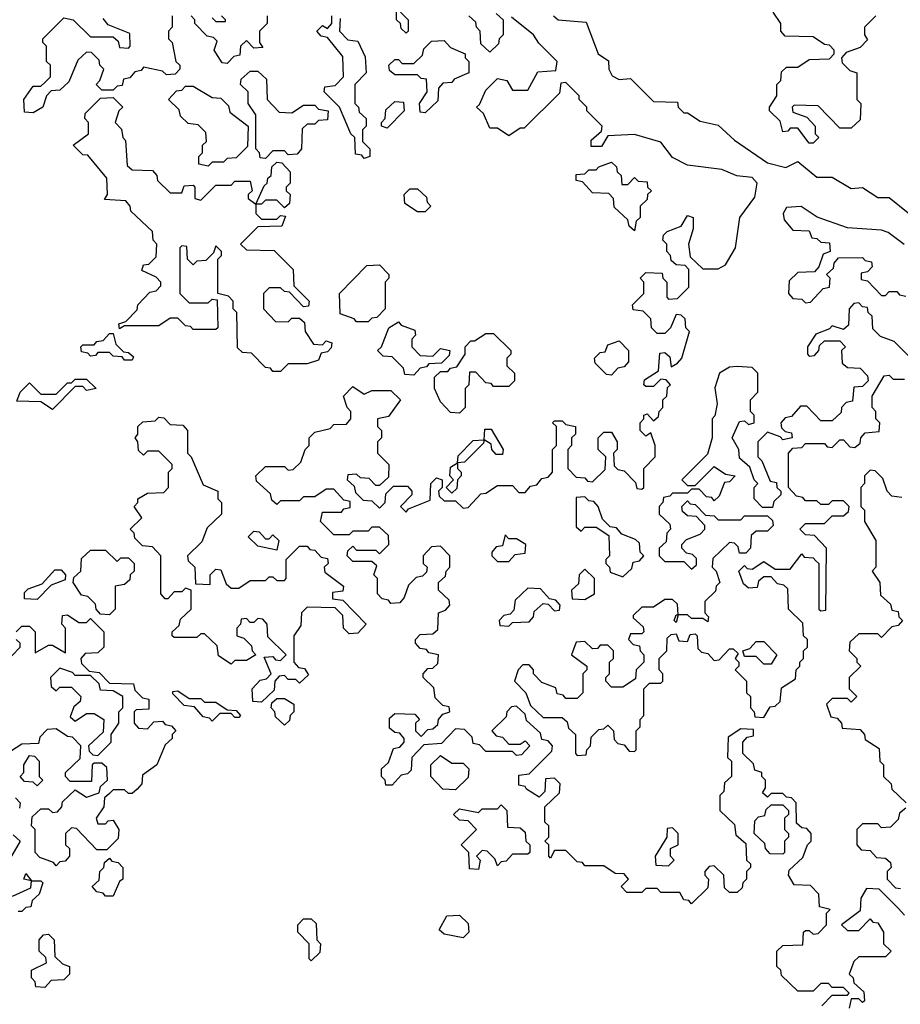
# Model space of a CAD drawing. Extents: x 2776963 to 2884430, y 684484 to 829250.
# Tile 216 of 256: x 2858139 to 2860454, y 799056 to 801645. Entities that reach past the tile are written whole.
import ezdxf

# ---------------------------------------------------------------- set-up
doc = ezdxf.new("R2010")
doc.units = 0

msp = doc.modelspace()

# ---------------------------------------------------------------- linework, layer by layer
at = {"layer": '0CON20XD'}
for points in [[(2859140, 801665), (2859160, 801645), (2859160, 801615), (2859155, 801610), (2859141.7, 801621.7), (2859140, 801635), (2859130, 801645), (2859130, 801675)], [(2859391.7, 801661.7), (2859410, 801645), (2859410, 801605), (2859400, 801595), (2859398.3, 801581.7), (2859375, 801560), (2859351.7, 801581.7), (2859350, 801615), (2859340, 801625), (2859338.3, 801638.3), (2859320, 801655)], [(2860390, 801655), (2860360, 801625), (2860360, 801605), (2860368.3, 801591.7), (2860348.3, 801571.7), (2860311.7, 801558.3), (2860300, 801545), (2860301.7, 801531.7), (2860321.7, 801511.7), (2860340, 801505), (2860340, 801435), (2860350, 801425), (2860348.3, 801381.7), (2860325, 801360), (2860295, 801360), (2860238.3, 801418.3), (2860175, 801420), (2860170, 801415), (2860171.7, 801401.7), (2860208.3, 801388.3), (2860230, 801365), (2860230, 801345), (2860240, 801335), (2860225, 801320), (2860215, 801320), (2860185, 801360), (2860165, 801360), (2860158.3, 801351.7), (2860145, 801350), (2860138.3, 801378.3), (2860110, 801405), (2860110, 801415), (2860130, 801445), (2860130, 801475), (2860140, 801485), (2860141.7, 801508.3), (2860155, 801520), (2860185, 801520), (2860215, 801540), (2860268.3, 801541.7), (2860280, 801555), (2860280, 801565), (2860268.3, 801578.3), (2860255, 801580), (2860225, 801600), (2860151.7, 801601.7), (2860140, 801615), (2860140, 801635), (2860120, 801665)], [(2858540, 801655), (2858540, 801625), (2858530, 801615), (2858530, 801595), (2858540, 801585), (2858550, 801535), (2858560, 801525), (2858560, 801515), (2858548.3, 801501.7), (2858525, 801500), (2858515, 801510), (2858465, 801520), (2858458.3, 801511.7), (2858441.7, 801508.3), (2858428.3, 801491.7), (2858411.7, 801488.3), (2858408.3, 801471.7), (2858395, 801470), (2858385, 801460), (2858355, 801460), (2858340, 801475), (2858350, 801485), (2858360, 801515), (2858350, 801525), (2858348.3, 801538.3), (2858328.3, 801558.3), (2858315, 801560), (2858291.7, 801538.3), (2858268.3, 801481.7), (2858245, 801460), (2858221.7, 801458.3), (2858210, 801445), (2858200, 801415), (2858175, 801400), (2858151.7, 801401.7), (2858150, 801435), (2858175, 801470), (2858195, 801470), (2858205, 801480)], [(2858205, 801480), (2858220, 801495), (2858220, 801525), (2858210, 801535), (2858210, 801575), (2858200, 801585), (2858200, 801595), (2858255, 801650), (2858280, 801645), (2858325, 801600), (2858385, 801600), (2858398.3, 801588.3), (2858401.7, 801571.7), (2858425, 801570), (2858430, 801575), (2858428.3, 801608.3), (2858371.7, 801631.7), (2858358.3, 801648.3)], [(2858790, 801655), (2858790, 801635), (2858770, 801615), (2858770, 801585), (2858778.3, 801571.7), (2858755, 801570), (2858735, 801590), (2858720, 801575), (2858718.3, 801551.7), (2858701.7, 801548.3), (2858685, 801530), (2858671.7, 801531.7), (2858650, 801565), (2858658.3, 801588.3), (2858648.3, 801598.3), (2858631.7, 801601.7), (2858600, 801635), (2858600, 801645), (2858590, 801655)], [(2858645, 801650), (2858655, 801640), (2858680, 801640), (2858680, 801645), (2858670, 801655)], [(2859008.3, 800361.7), (2859008.3, 800378.3), (2858991.7, 800381.7), (2858965, 800410), (2858945, 800410), (2858915, 800390), (2858885, 800390), (2858875, 800380), (2858825, 800380), (2858815, 800370), (2858801.7, 800381.7), (2858798.3, 800398.3), (2858761.7, 800431.7), (2858760, 800445), (2858785, 800470), (2858835, 800470), (2858845, 800460), (2858858.3, 800461.7), (2858878.3, 800481.7), (2858890, 800515), (2858900, 800525), (2858900, 800545), (2858915, 800560), (2858955, 800570), (2858965, 800580), (2858998.3, 800581.7), (2859010, 800595), (2859010, 800615), (2859000, 800625), (2858990, 800655), (2859015, 800680), (2859045, 800660), (2859065, 800670), (2859115, 800670), (2859140, 800645), (2859108.3, 800601.7), (2859080, 800595), (2859080, 800575), (2859090, 800565), (2859090, 800545), (2859080, 800535), (2859080, 800505), (2859110, 800475), (2859108.3, 800441.7), (2859085, 800420), (2859075, 800420), (2859058.3, 800438.3), (2859035, 800440), (2859025, 800450), (2859001.7, 800448.3), (2859000, 800435), (2859018.3, 800418.3), (2859021.7, 800401.7), (2859041.7, 800381.7), (2859065, 800380), (2859085, 800360), (2859100, 800375), (2859101.7, 800398.3), (2859121.7, 800418.3), (2859158.3, 800418.3), (2859170, 800405), (2859170, 800395), (2859140, 800365), (2859155, 800350), (2859161.7, 800358.3), (2859218.3, 800381.7), (2859220, 800425), (2859235, 800440), (2859250, 800435), (2859250, 800415), (2859240, 800405), (2859241.7, 800391.7), (2859255, 800380), (2859285, 800380), (2859305, 800360), (2859318.3, 800361.7), (2859351.7, 800398.3), (2859365, 800400), (2859395, 800420), (2859435, 800420), (2859451.7, 800401.7), (2859468.3, 800401.7), (2859481.7, 800418.3), (2859498.3, 800421.7), (2859511.7, 800438.3), (2859528.3, 800441.7), (2859540, 800455), (2859540, 800515), (2859550, 800525), (2859550, 800575), (2859540, 800585), (2859545, 800590), (2859565, 800590), (2859575, 800580), (2859600, 800575), (2859600, 800555), (2859590, 800545), (2859590, 800525), (2859580, 800515), (2859580, 800465), (2859601.7, 800441.7), (2859625, 800440), (2859631.7, 800431.7), (2859645, 800430), (2859678.3, 800461.7), (2859680, 800495), (2859660, 800515), (2859660, 800545), (2859675, 800560), (2859695, 800560), (2859710, 800535), (2859710, 800515), (2859700, 800505), (2859701.7, 800471.7), (2859711.7, 800461.7), (2859728.3, 800458.3), (2859758.3, 800428.3), (2859761.7, 800411.7), (2859775, 800410), (2859780, 800415), (2859780, 800465), (2859810, 800495), (2859810, 800525), (2859798.3, 800558.3), (2859785, 800550), (2859770, 800565), (2859770, 800585), (2859780, 800595), (2859780, 800605), (2859788.3, 800608.3), (2859805, 800590), (2859818.3, 800601.7), (2859820, 800615), (2859830, 800625), (2859830, 800645), (2859840, 800655), (2859842.5, 800677.5), (2859850, 800685), (2859838.3, 800698.3), (2859825, 800700), (2859805, 800680), (2859785, 800680), (2859780, 800685), (2859781.7, 800698.3), (2859818.3, 800721.7), (2859821.7, 800768.3), (2859835, 800770), (2859848.3, 800758.3), (2859851.7, 800731.7), (2859868.3, 800741.7), (2859880, 800755), (2859900, 800825), (2859890, 800835), (2859888.3, 800858.3), (2859878.3, 800868.3), (2859865, 800870), (2859850, 800835), (2859835, 800820), (2859815, 800820), (2859800, 800835), (2859798.3, 800858.3), (2859778.3, 800878.3), (2859751.7, 800881.7), (2859750, 800895), (2859780, 800925), (2859780, 800955), (2859770, 800965), (2859785, 800980), (2859828.3, 800978.3), (2859830, 800965), (2859840, 800955), (2859840, 800915), (2859845, 800910), (2859868.3, 800911.7), (2859898.3, 800941.7), (2859898.3, 800988.3), (2859888.3, 800998.3), (2859865, 801000), (2859851.7, 801011.7), (2859850, 801025), (2859840, 801035), (2859840, 801055), (2859830, 801065), (2859831.7, 801078.3), (2859841.7, 801088.3), (2859878.3, 801101.7), (2859895, 801130), (2859910, 801125), (2859910, 801095), (2859897.5, 801055), (2859901.7, 801021.7), (2859935, 800990), (2859975, 800990), (2859995, 801000), (2860021.2, 801045), (2860032.5, 801125), (2860071.7, 801178.3), (2860077.5, 801215), (2860065, 801230), (2860024.2, 801234.2), (2859985, 801251.2), (2859895, 801262.5), (2859855, 801282.5), (2859825, 801323.3), (2859755, 801343.3), (2859685, 801340), (2859668.3, 801311.7), (2859641.7, 801311.7), (2859641.7, 801328.3), (2859668.3, 801351.7), (2859670, 801365), (2859630, 801405), (2859630, 801415), (2859610, 801435), (2859610, 801445), (2859575, 801480), (2859561.7, 801478.3), (2859558.3, 801451.7), (2859465, 801360), (2859455, 801360), (2859425, 801340), (2859395, 801360), (2859375, 801360), (2859358.3, 801398.3), (2859340, 801415), (2859348.3, 801421.7), (2859365, 801460), (2859395, 801490), (2859420, 801485), (2859435, 801460), (2859475, 801460), (2859501.7, 801508.3), (2859548.3, 801511.7), (2859552.5, 801535), (2859503.6, 801583.6), (2859490, 801605), (2859431.7, 801651.7)], [(2858981.7, 801648.3), (2858980, 801615), (2859001.7, 801591.7), (2859028.3, 801588.3), (2859047, 801547), (2859050, 801505), (2859020, 801475), (2859020, 801425), (2859030, 801415), (2859031.7, 801401.7), (2859050, 801385), (2859050, 801365), (2859040, 801355), (2859040, 801325), (2859060, 801305), (2859060, 801285), (2859045, 801280), (2859038.3, 801288.3), (2859021.7, 801291.7), (2859020, 801335), (2859010, 801345), (2858980, 801415), (2858940, 801455), (2858941.7, 801468.3), (2858968.3, 801471.7), (2858990, 801495), (2858988.3, 801548.3), (2858948.3, 801598.3), (2858931.7, 801601.7), (2858920, 801615), (2858935, 801630), (2858948.3, 801621.7), (2858960, 801635), (2858960, 801655)], [(2859542.5, 801655), (2859555, 801644.2), (2859628.3, 801638.3), (2859660, 801555), (2859687, 801537), (2859687.5, 801515), (2859697, 801497), (2859715, 801487.5), (2859745, 801490), (2859805, 801430), (2859868.3, 801428.3), (2859870, 801415), (2859885, 801400), (2859895, 801400), (2859928.3, 801378.3), (2859975, 801367.5), (2860018.3, 801328.3), (2860105, 801268.8), (2860153.6, 801256.4), (2860185, 801272.5), (2860235, 801230.8), (2860275, 801231.2), (2860325, 801201.2), (2860355, 801203.3), (2860395, 801177.5), (2860425, 801177.5), (2860475, 801136.7)], [(2859205, 801400), (2859191.7, 801401.7), (2859190, 801425), (2859210, 801455), (2859208.3, 801488.3), (2859195, 801490), (2859185, 801500), (2859125, 801500), (2859111.7, 801511.7), (2859110, 801525), (2859125, 801540), (2859135, 801540), (2859145, 801530), (2859175, 801530), (2859198.3, 801551.7), (2859201.7, 801568.3), (2859221.7, 801588.3), (2859255, 801590), (2859271.7, 801571.7), (2859310, 801555), (2859310, 801545), (2859320, 801535), (2859320, 801505), (2859281.7, 801488.3), (2859275, 801480), (2859251.7, 801478.3), (2859240, 801465), (2859238.3, 801431.7), (2859205, 801400)], [(2858785, 801280), (2858771.7, 801281.7), (2858770, 801295), (2858760, 801305), (2858760, 801395), (2858740, 801425), (2858740, 801455), (2858720, 801475), (2858721.7, 801488.3), (2858745, 801510), (2858765, 801510), (2858788.3, 801488.3), (2858790, 801435), (2858821.7, 801401.7), (2858855, 801400), (2858885, 801420), (2858915, 801420), (2858925, 801410), (2858950, 801405), (2858948.3, 801381.7), (2858925, 801380), (2858915, 801370), (2858895, 801370), (2858881.7, 801358.3), (2858880, 801305), (2858868.3, 801291.7), (2858845, 801290), (2858835, 801300), (2858805, 801300), (2858785, 801280)], [(2858635, 801260), (2858610, 801265), (2858610, 801285), (2858620, 801295), (2858620, 801315), (2858630, 801325), (2858628.3, 801348.3), (2858608.3, 801368.3), (2858581.7, 801371.7), (2858561.7, 801391.7), (2858558.3, 801408.3), (2858530, 801435), (2858551.7, 801458.3), (2858565, 801460), (2858575, 801470), (2858595, 801470), (2858645, 801440), (2858668.3, 801438.3), (2858688.3, 801418.3), (2858691.7, 801401.7), (2858740, 801365), (2858738.3, 801311.7), (2858708.3, 801281.7), (2858685, 801280), (2858675, 801270), (2858645, 801270), (2858635, 801260)], [(2858825, 800720), (2858805, 800720), (2858798.3, 800728.3), (2858785, 800730), (2858748.3, 800768.3), (2858725, 800770), (2858711.7, 800781.7), (2858710, 800875), (2858700, 800885), (2858700, 800905), (2858688.3, 800918.3), (2858660, 800925), (2858660, 801015), (2858670, 801025), (2858670, 801035), (2858655, 801050), (2858648.3, 801031.7), (2858628.3, 801011.7), (2858605, 801010), (2858595, 801000), (2858580, 801015), (2858578.3, 801048.3), (2858565, 801050), (2858560, 801045), (2858560, 800925), (2858585, 800900), (2858635, 800900), (2858645, 800910), (2858658.3, 800908.3), (2858660, 800835), (2858655, 800830), (2858595, 800830), (2858588.3, 800838.3), (2858575, 800840), (2858555, 800860), (2858535, 800860), (2858505, 800840), (2858415, 800840), (2858401.7, 800831.7), (2858400, 800845), (2858418.3, 800851.7), (2858448.3, 800881.7), (2858450, 800895), (2858481.7, 800928.3), (2858498.3, 800931.7), (2858510, 800945), (2858510, 800955), (2858498.3, 800968.3), (2858460, 800985), (2858465, 801000), (2858478.3, 801001.7), (2858498.3, 801021.7), (2858500, 801055), (2858490, 801065), (2858488.3, 801088.3), (2858431.7, 801141.7), (2858430, 801155), (2858418.3, 801168.3), (2858361.7, 801171.7), (2858370, 801185), (2858368.3, 801228.3), (2858318.3, 801288.3), (2858305, 801290), (2858280, 801315), (2858320, 801345), (2858320, 801375), (2858310, 801385), (2858311.7, 801398.3), (2858351.7, 801438.3), (2858385, 801440), (2858410, 801415), (2858400, 801405), (2858390, 801375), (2858407, 801357), (2858410, 801335), (2858417, 801327), (2858421.7, 801261.7), (2858435, 801250), (2858488.3, 801248.3), (2858500, 801235), (2858501.7, 801221.7), (2858535, 801190), (2858565, 801190), (2858571.7, 801208.3), (2858595, 801210), (2858600, 801205), (2858600, 801175), (2858615, 801170), (2858655, 801210), (2858695, 801210), (2858705, 801220), (2858745, 801220), (2858750, 801195), (2858740, 801185), (2858740, 801175), (2858760, 801160), (2858781.7, 801208.3), (2858790, 801215), (2858791.7, 801228.3), (2858800, 801235), (2858801.7, 801258.3), (2858815, 801270), (2858828.3, 801268.3), (2858850, 801245), (2858850, 801215), (2858840, 801205), (2858840, 801195), (2858850, 801185), (2858848.3, 801161.7), (2858835, 801150), (2858815, 801170), (2858785, 801170), (2858775, 801160), (2858760, 801160), (2858760, 801135), (2858775, 801120), (2858815, 801120), (2858825, 801130), (2858838.3, 801128.3), (2858828.3, 801101.7), (2858765, 801100), (2858720, 801055), (2858735, 801040), (2858808.3, 801038.3), (2858858.3, 800988.3), (2858860, 800945), (2858900, 800905), (2858898.3, 800891.7), (2858885, 800890), (2858848.3, 800928.3), (2858835, 800930), (2858825, 800940), (2858795, 800940), (2858780, 800925), (2858780, 800885), (2858811.7, 800851.7), (2858845, 800850), (2858855, 800860), (2858875, 800860), (2858888.3, 800848.3), (2858890, 800825), (2858911.7, 800791.7), (2858935, 800790), (2858945, 800800), (2858960, 800795), (2858958.3, 800781.7), (2858948.3, 800771.7), (2858931.7, 800768.3), (2858925, 800750), (2858895, 800740), (2858845, 800740), (2858825, 800720)], [(2859105, 801360), (2859090, 801365), (2859090, 801375), (2859100, 801385), (2859101.7, 801408.3), (2859125, 801430), (2859148.3, 801428.3), (2859150, 801405), (2859105, 801360)], [(2859755, 801090), (2859741.7, 801101.7), (2859738.3, 801118.3), (2859701.7, 801151.7), (2859700, 801175), (2859688.3, 801188.3), (2859645, 801190), (2859618.3, 801218.3), (2859601.7, 801221.7), (2859601.7, 801238.3), (2859625, 801240), (2859635, 801250), (2859655, 801250), (2859661.7, 801258.3), (2859695, 801270), (2859708.3, 801258.3), (2859710, 801245), (2859720, 801235), (2859721.7, 801211.7), (2859738.3, 801211.7), (2859755, 801230), (2859765, 801220), (2859788.3, 801218.3), (2859790, 801205), (2859800, 801195), (2859790, 801185), (2859788.3, 801171.7), (2859770, 801155), (2859770, 801125), (2859760, 801115), (2859755, 801090)], [(2859205, 801140), (2859185, 801140), (2859151.7, 801161.7), (2859150, 801185), (2859165, 801200), (2859185, 801200), (2859208.3, 801178.3), (2859210, 801165), (2859220, 801155), (2859205, 801140)], [(2860463.9, 801053.9), (2860422.5, 801085), (2860405, 801091.2), (2860315, 801097.5), (2860236, 801126), (2860193.6, 801153.6), (2860155, 801151.2), (2860146, 801135), (2860148.8, 801118.8), (2860171.7, 801091.7), (2860215, 801090), (2860221.7, 801071.7), (2860235, 801070), (2860245, 801060), (2860268.3, 801058.3), (2860270, 801035), (2860251.7, 801028.3), (2860240, 800995), (2860228.3, 800981.7), (2860185, 800980), (2860161.7, 800958.3), (2860160, 800925), (2860171.7, 800911.7), (2860195, 800910), (2860205, 800900), (2860218.3, 800901.7), (2860251.7, 800938.3), (2860268.3, 800941.7), (2860270, 800965), (2860260, 800975), (2860278.3, 800991.7), (2860280, 801005), (2860291.7, 801018.3), (2860355, 801020), (2860361.7, 801011.7), (2860378.3, 801008.3), (2860380, 800995), (2860368.3, 800981.7), (2860351.7, 800978.3), (2860351.7, 800961.7), (2860368.3, 800958.3), (2860405, 800920), (2860415, 800920), (2860425, 800930), (2860445, 800930), (2860451.7, 800921.7), (2860468.3, 800918.3)], [(2859055, 800850), (2859025, 800850), (2859018.3, 800858.3), (2858981.7, 800871.7), (2858980, 800925), (2859051.7, 800998.3), (2859085, 801000), (2859110, 800975), (2859110, 800965), (2859100, 800955), (2859100, 800885), (2859078.3, 800861.7), (2859065, 800860), (2859055, 800850)], [(2860478.3, 800758.3), (2860438.3, 800798.3), (2860401.7, 800811.7), (2860381.7, 800831.7), (2860380, 800865), (2860370, 800875), (2860368.3, 800888.3), (2860355, 800890), (2860345, 800900), (2860331.7, 800898.3), (2860320, 800885), (2860318.3, 800841.7), (2860305, 800830), (2860275, 800840), (2860268.3, 800831.7), (2860231.7, 800818.3), (2860210, 800785), (2860210, 800765), (2860215, 800760), (2860228.3, 800761.7), (2860240, 800775), (2860241.7, 800788.3), (2860255, 800800), (2860295, 800800), (2860310, 800785), (2860300, 800775), (2860301.7, 800741.7), (2860315, 800730), (2860348.3, 800728.3), (2860368.3, 800708.3), (2860370, 800695), (2860355, 800680), (2860331.7, 800678.3), (2860328.3, 800641.7), (2860311.7, 800638.3), (2860300, 800625), (2860298.3, 800611.7), (2860275, 800590), (2860245, 800590), (2860208.3, 800628.3), (2860191.7, 800628.3), (2860168.3, 800601.7), (2860151.7, 800598.3), (2860140, 800585), (2860141.7, 800571.7), (2860151.7, 800561.7), (2860168.3, 800558.3), (2860170, 800545)], [(2859175, 800710), (2859151.7, 800711.7), (2859148.3, 800728.3), (2859118.3, 800758.3), (2859095, 800760), (2859080, 800775), (2859090, 800785), (2859110, 800835), (2859135, 800850), (2859141.7, 800841.7), (2859178.3, 800828.3), (2859180, 800815), (2859170, 800805), (2859170, 800785), (2859191.7, 800761.7), (2859225, 800760), (2859245, 800780), (2859270, 800775), (2859268.3, 800761.7), (2859248.3, 800741.7), (2859215, 800740), (2859208.3, 800731.7), (2859191.7, 800728.3), (2859175, 800710)], [(2858435, 800750), (2858415, 800750), (2858408.3, 800758.3), (2858385, 800760), (2858375, 800770), (2858345, 800770), (2858338.3, 800761.7), (2858325, 800760), (2858318.3, 800768.3), (2858301.7, 800771.7), (2858300, 800785), (2858305, 800790), (2858335, 800790), (2858341.7, 800798.3), (2858358.3, 800801.7), (2858375, 800820), (2858385, 800820), (2858391.7, 800791.7), (2858411.7, 800771.7), (2858425, 800770), (2858438.3, 800758.3), (2858435, 800750)], [(2859295, 800610), (2859271.7, 800611.7), (2859245, 800640), (2859230, 800675), (2859230, 800705), (2859245, 800720), (2859265, 800720), (2859271.7, 800728.3), (2859288.3, 800731.7), (2859310, 800765), (2859310, 800785), (2859325, 800800), (2859335, 800800), (2859365, 800820), (2859385, 800820), (2859430, 800775), (2859430, 800765), (2859420, 800755), (2859420, 800735), (2859440, 800715), (2859440, 800695), (2859425, 800680), (2859385, 800680), (2859378.3, 800688.3), (2859365, 800690), (2859338.3, 800718.3), (2859321.7, 800718.3), (2859320, 800685), (2859310, 800675), (2859310, 800625), (2859295, 800610)], [(2859695, 800710), (2859681.7, 800711.7), (2859651.7, 800741.7), (2859650, 800755), (2859665, 800770), (2859678.3, 800771.7), (2859685, 800790), (2859715, 800800), (2859740, 800775), (2859740, 800745), (2859728.3, 800731.7), (2859711.7, 800728.3), (2859695, 800710)], [(2860170, 800545), (2860145, 800540), (2860138.3, 800548.3), (2860105, 800560), (2860080, 800535), (2860080, 800495), (2860090, 800485), (2860111.7, 800431.7), (2860128.3, 800428.3), (2860130, 800415), (2860140, 800405), (2860140, 800395), (2860121.7, 800378.3), (2860118.3, 800361.7), (2860091.7, 800361.7), (2860070, 800385), (2860070, 800415), (2860080, 800425), (2860070, 800435), (2860058.3, 800468.3), (2860031.7, 800491.7), (2860030, 800515), (2860012.5, 800545), (2860031.7, 800588.3), (2860045, 800590), (2860055, 800580), (2860070, 800585), (2860070, 800605), (2860060, 800615), (2860060, 800645), (2860080, 800665), (2860080, 800715), (2860065, 800730), (2860025, 800732.5), (2860005, 800731.2), (2859978.8, 800715), (2859966.4, 800676.4), (2859972.5, 800635), (2859967, 800603), (2859960, 800595), (2859960, 800545), (2859947.5, 800502.5), (2859880, 800435), (2859895, 800420), (2859915, 800420), (2859965, 800470), (2859995, 800450), (2860020, 800445), (2860005, 800430), (2859991.7, 800428.3), (2859978.3, 800391.7), (2859965, 800380), (2859958.3, 800388.3), (2859945, 800390), (2859925, 800410), (2859905, 800410), (2859895, 800400), (2859855, 800400), (2859848.3, 800391.7), (2859831.7, 800388.3), (2859830, 800375), (2859820, 800365), (2859820, 800345), (2859848.3, 800318.3), (2859850, 800305), (2859840, 800295), (2859838.3, 800271.7), (2859820, 800255), (2859820, 800235), (2859835, 800220), (2859885, 800220), (2859905, 800200), (2859918.3, 800211.7), (2859918.3, 800228.3), (2859908.3, 800238.3), (2859891.7, 800241.7), (2859880, 800255), (2859880, 800265), (2859891.7, 800278.3), (2859928.3, 800291.7), (2859940, 800305), (2859940, 800315), (2859918.3, 800338.3), (2859895, 800340), (2859881.7, 800351.7), (2859880, 800365), (2859895, 800380), (2859901.7, 800371.7), (2859915, 800370), (2859941.7, 800341.7), (2859965, 800340), (2859975, 800330), (2860035, 800330), (2860045, 800340), (2860105, 800340), (2860118.3, 800328.3), (2860120, 800315), (2860105, 800300), (2860075, 800300), (2860061.7, 800288.3), (2860060, 800255), (2860048.3, 800241.7), (2860031.7, 800241.7), (2860028.3, 800258.3), (2860018.3, 800268.3), (2860005, 800270), (2859961.7, 800228.3), (2859960, 800205), (2859970, 800195), (2859980, 800165), (2859970, 800155), (2859968.3, 800141.7), (2859940, 800115), (2859940, 800085), (2859950, 800075), (2859948.3, 800061.7), (2859935, 800070), (2859905, 800070), (2859895, 800080), (2859870, 800080), (2859865, 800060), (2859860, 800065), (2859865, 800080), (2859870, 800080), (2859868.3, 800108.3), (2859855, 800120), (2859835, 800120), (2859805, 800100), (2859775, 800100), (2859751.7, 800078.3), (2859751.7, 800071.7), (2859778.3, 800048.3), (2859780, 800035), (2859775, 800030), (2859745, 800030), (2859740, 800015), (2859751.7, 800001.7), (2859768.3, 799998.3), (2859770, 799985), (2859780, 799975), (2859780, 799955), (2859760, 799935), (2859758.3, 799911.7), (2859725, 799890), (2859695, 799890), (2859680, 799905), (2859680, 799915), (2859690, 799925), (2859690, 799955), (2859700, 799965), (2859700, 799985), (2859685, 800000), (2859665, 800000), (2859658.3, 799991.7), (2859645, 799990), (2859625, 800010), (2859601.7, 800008.3), (2859590, 799975), (2859630, 799945), (2859630, 799935), (2859620, 799925), (2859620, 799875), (2859605, 799860), (2859575, 799860), (2859568.3, 799868.3), (2859551.7, 799871.7), (2859548.3, 799888.3), (2859511.7, 799901.7), (2859490, 799925), (2859490, 799935), (2859478.3, 799948.3), (2859461.7, 799948.3), (2859450, 799935), (2859440, 799905), (2859470, 799875), (2859481.7, 799841.7), (2859515, 799810), (2859565, 799810), (2859578.3, 799798.3), (2859581.7, 799781.7), (2859600, 799765), (2859600, 799715), (2859605, 799710), (2859628.3, 799711.7), (2859630, 799725), (2859640, 799735), (2859641.7, 799758.3), (2859661.7, 799778.3), (2859675, 799780), (2859685, 799790), (2859700, 799775), (2859701.7, 799751.7), (2859711.7, 799741.7), (2859728.3, 799738.3), (2859741.7, 799721.7), (2859755, 799720), (2859760, 799725), (2859760, 799775), (2859770, 799785), (2859770, 799805), (2859780, 799815), (2859780, 799885), (2859795, 799900), (2859825, 799900), (2859830, 799905), (2859830, 799925), (2859820, 799935), (2859820, 799965), (2859840, 799985), (2859841.7, 800018.3), (2859851.7, 800028.3), (2859865, 800030), (2859871.7, 800011.7), (2859895, 800010), (2859901.7, 800028.3), (2859915, 800030), (2859920, 800025), (2859921.7, 799991.7), (2859931.7, 799981.7), (2859948.3, 799978.3), (2859965, 799960), (2859978.3, 799961.7), (2860005, 799990), (2860015, 799990), (2860028.3, 799978.3), (2860020, 799965), (2860030, 799955), (2860030, 799945), (2860020, 799935), (2860050, 799905), (2860050, 799875), (2860060, 799865), (2860060, 799835), (2860070, 799825), (2860071.7, 799811.7), (2860095, 799810), (2860111.7, 799838.3), (2860125, 799840), (2860138.3, 799851.7), (2860141.7, 799888.3), (2860178.3, 799911.7), (2860180, 799935), (2860190, 799945), (2860190, 799955), (2860200, 799965), (2860200, 799985), (2860210, 799995), (2860210, 800015), (2860200, 800025), (2860198.3, 800058.3), (2860160, 800095), (2860158.3, 800148.3), (2860148.3, 800158.3), (2860131.7, 800161.7), (2860115, 800180), (2860095, 800180), (2860081.7, 800168.3), (2860078.3, 800151.7), (2860055, 800150), (2860041.7, 800161.7), (2860030, 800195), (2860045, 800210), (2860051.7, 800201.7), (2860065, 800200), (2860095, 800220), (2860125, 800200), (2860165, 800200), (2860195, 800240), (2860201.7, 800231.7), (2860225, 800230), (2860231.7, 800221.7), (2860240, 800215), (2860240, 800095), (2860245, 800090), (2860258.3, 800091.7), (2860260, 800255), (2860228.3, 800288.3), (2860205, 800290), (2860190, 800305), (2860205, 800320), (2860255, 800320), (2860275, 800340), (2860305, 800340), (2860318.3, 800351.7), (2860320, 800365), (2860305, 800380), (2860275, 800380), (2860265, 800370), (2860245, 800370), (2860235, 800380), (2860205, 800380), (2860198.3, 800388.3), (2860181.7, 800391.7), (2860160, 800415), (2860160, 800505), (2860171.7, 800518.3), (2860195, 800520), (2860205, 800530), (2860255, 800530), (2860261.7, 800521.7), (2860275, 800520), (2860295, 800540), (2860305, 800540), (2860321.7, 800521.7), (2860335, 800520), (2860348.3, 800531.7), (2860350, 800545), (2860361.7, 800558.3), (2860398.3, 800561.7), (2860400, 800585), (2860390, 800595), (2860390, 800615), (2860380, 800625), (2860380, 800655), (2860411.7, 800708.3), (2860425, 800710), (2860435, 800700), (2860465, 800700)], [(2858225, 800620), (2858195, 800640), (2858131.7, 800641.7), (2858140, 800665), (2858165, 800690), (2858195, 800660), (2858235, 800660), (2858265, 800690), (2858275, 800690), (2858285, 800700), (2858315, 800700), (2858340, 800675), (2858315, 800670), (2858305, 800680), (2858285, 800680), (2858225, 800620)], [(2858775, 799850), (2858751.7, 799851.7), (2858750, 799885), (2858771.7, 799908.3), (2858788.3, 799911.7), (2858800, 799925), (2858781.7, 799968.3), (2858805, 799970), (2858811.7, 799961.7), (2858825, 799960), (2858840, 799975), (2858791.7, 800021.7), (2858790, 800055), (2858778.3, 800068.3), (2858765, 800070), (2858755, 800060), (2858745, 800060), (2858735, 800070), (2858721.7, 800068.3), (2858720, 800055), (2858710, 800045), (2858710, 800025), (2858728.3, 800018.3), (2858748.3, 799998.3), (2858750, 799985), (2858760, 799975), (2858735, 799960), (2858705, 799960), (2858695, 799950), (2858661.7, 799971.7), (2858658.3, 799998.3), (2858625, 800030), (2858615, 800030), (2858605, 800020), (2858545, 800020), (2858540, 800025), (2858540, 800035), (2858558.3, 800051.7), (2858561.7, 800068.3), (2858590, 800095), (2858590, 800145), (2858575, 800150), (2858565, 800140), (2858545, 800140), (2858528.3, 800121.7), (2858521.7, 800121.7), (2858510, 800135), (2858510, 800235), (2858488.3, 800258.3), (2858461.7, 800261.7), (2858441.7, 800281.7), (2858440, 800295), (2858430, 800305), (2858460, 800335), (2858440, 800365), (2858450, 800375), (2858450, 800385), (2858475, 800400), (2858518.3, 800401.7), (2858530, 800415), (2858530, 800455), (2858540, 800465), (2858540, 800475), (2858505, 800510), (2858475, 800510), (2858465, 800500), (2858451.7, 800511.7), (2858450, 800535), (2858442.5, 800545), (2858450, 800555), (2858450, 800575), (2858463, 800587), (2858495, 800590), (2858505, 800600), (2858518.3, 800598.3), (2858535, 800580), (2858568.3, 800578.3), (2858580, 800565), (2858580, 800505), (2858590, 800495), (2858621.7, 800421.7), (2858660, 800405), (2858660, 800385), (2858670, 800375), (2858670, 800345), (2858631.7, 800308.3), (2858618.3, 800271.7), (2858580, 800235), (2858581.7, 800221.7), (2858600, 800205), (2858601.7, 800161.7), (2858640, 800160), (2858640, 800185), (2858655, 800200), (2858668.3, 800198.3), (2858681.7, 800161.7), (2858695, 800150), (2858715, 800150), (2858745, 800170), (2858785, 800170), (2858795, 800180), (2858805, 800180), (2858815, 800170), (2858835, 800170), (2858840, 800175), (2858840, 800225), (2858875, 800260), (2858895, 800260), (2858901.7, 800251.7), (2858915, 800250), (2858931.7, 800231.7), (2858948.3, 800228.3), (2858950, 800215), (2858940, 800205), (2858941.7, 800191.7), (2858990, 800155), (2858988.3, 800141.7), (2858961.7, 800138.3), (2858961.7, 800121.7), (2858988.3, 800118.3), (2859050, 800055), (2859028.3, 800031.7), (2859005, 800030), (2858990, 800045), (2858988.3, 800078.3), (2858968.3, 800098.3), (2858895, 800100), (2858880, 800085), (2858878.3, 800051.7), (2858860, 800025), (2858860, 799955), (2858871.7, 799941.7), (2858888.3, 799938.3), (2858898.3, 799921.7), (2858875, 799900), (2858865, 799910), (2858845, 799910), (2858835, 799920), (2858821.7, 799918.3), (2858810, 799905), (2858808.3, 799881.7), (2858775, 799850)], [(2859275, 800400), (2859260, 800415), (2859280, 800435), (2859270, 800445), (2859271.7, 800468.3), (2859290, 800480), (2859291.7, 800498.3), (2859331.7, 800538.3), (2859360, 800540), (2859361.7, 800568.3), (2859378.3, 800568.3), (2859410, 800515), (2859408.3, 800501.7), (2859391.7, 800501.7), (2859380, 800515), (2859378.3, 800528.3), (2859360, 800540), (2859358.3, 800531.7), (2859308.3, 800481.7), (2859290, 800480), (2859290, 800465), (2859300, 800455), (2859300, 800445), (2859290, 800435), (2859288.3, 800411.7), (2859275, 800400)], [(2860458.3, 800388.3), (2860431.7, 800391.7), (2860420, 800405), (2860408.3, 800438.3), (2860388.3, 800458.3), (2860375, 800460), (2860360, 800445), (2860360, 800425), (2860350, 800415), (2860350, 800365), (2860360, 800355), (2860360, 800325), (2860390, 800275), (2860390, 800205), (2860380, 800195), (2860400, 800165), (2860401.7, 800131.7), (2860428.3, 800108.3), (2860431.7, 800091.7), (2860448.3, 800088.3), (2860450, 800075), (2860460, 800065), (2860448.3, 800051.7), (2860431.7, 800048.3), (2860405, 800020), (2860395, 800030), (2860345, 800030), (2860321.7, 800008.3), (2860320, 799985), (2860340, 799965), (2860340, 799955), (2860350, 799945), (2860320, 799915), (2860320, 799885), (2860340, 799865), (2860325, 799850), (2860315, 799860), (2860275, 799860), (2860260, 799845), (2860271.7, 799811.7), (2860288.3, 799808.3), (2860300, 799795), (2860301.7, 799781.7), (2860348.3, 799778.3), (2860360, 799765), (2860361.7, 799751.7), (2860398.3, 799728.3), (2860400, 799695), (2860410, 799685), (2860410, 799655), (2860430, 799635), (2860431.7, 799621.7), (2860470, 799585)], [(2859725, 800180), (2859748.3, 800201.7), (2859751.7, 800218.3), (2859768.3, 800221.7), (2859780, 800235), (2859770, 800245), (2859768.3, 800268.3), (2859758.3, 800278.3), (2859721.7, 800291.7), (2859708.3, 800308.3), (2859691.7, 800311.7), (2859671.7, 800331.7), (2859660, 800365), (2859648.3, 800378.3), (2859635, 800380), (2859625, 800390), (2859601.7, 800388.3), (2859601.7, 800311.7), (2859615, 800300), (2859625, 800310), (2859655, 800310), (2859688.3, 800288.3), (2859690, 800235), (2859680, 800225), (2859680, 800215), (2859690, 800205), (2859691.7, 800191.7), (2859725, 800180)], [(2860248.3, 799051.7), (2860275, 799080), (2860315, 799080), (2860320, 799085), (2860305, 799100), (2860275, 799100), (2860265, 799110), (2860245, 799110), (2860225, 799090), (2860185, 799090), (2860141.7, 799131.7), (2860140, 799145), (2860130, 799155), (2860130, 799195), (2860145, 799210), (2860198.3, 799211.7), (2860200, 799245), (2860205, 799250), (2860215, 799250), (2860225, 799240), (2860238.3, 799241.7), (2860260, 799265), (2860260, 799295), (2860270, 799305), (2860241.7, 799311.7), (2860240, 799345), (2860218.3, 799368.3), (2860175, 799370), (2860160, 799395), (2860161.7, 799408.3), (2860198.3, 799441.7), (2860210, 799475), (2860220, 799485), (2860220, 799505), (2860208.3, 799518.3), (2860195, 799520), (2860181.7, 799531.7), (2860180, 799585), (2860168.3, 799598.3), (2860155, 799600), (2860145, 799610), (2860115, 799610), (2860105, 799600), (2860091.7, 799611.7), (2860100, 799625), (2860100, 799645), (2860090, 799655), (2860090, 799665), (2860071.7, 799671.7), (2860068.3, 799688.3), (2860040, 799715), (2860040, 799745), (2860051.7, 799758.3), (2860068.3, 799761.7), (2860068.3, 799778.3), (2860035, 799780), (2860001.7, 799758.3), (2860000, 799705), (2860010, 799695), (2860010, 799655), (2859991.7, 799638.3), (2859990, 799615), (2859980, 799605), (2859980, 799565), (2860018.3, 799528.3), (2860021.7, 799501.7), (2860048.3, 799478.3), (2860050, 799435), (2860060, 799425), (2860060, 799415), (2860050, 799405), (2860050, 799385), (2860040, 799375), (2860038.3, 799361.7), (2860025, 799350), (2860005, 799350), (2859991.7, 799361.7), (2859990, 799395), (2859965, 799420), (2859951.7, 799418.3), (2859940, 799405), (2859940, 799395), (2859950, 799385), (2859948.3, 799361.7), (2859905, 799320), (2859898.3, 799328.3), (2859885, 799330), (2859875, 799350), (2859825, 799350), (2859815, 799360), (2859785, 799360), (2859775, 799350), (2859735, 799350), (2859720, 799365), (2859740, 799385), (2859728.3, 799398.3), (2859705, 799400), (2859675, 799420), (2859625, 799420), (2859618.3, 799428.3), (2859605, 799430), (2859575, 799460), (2859545, 799460), (2859535, 799440), (2859530, 799445), (2859530, 799475), (2859520, 799485), (2859530, 799495), (2859530, 799525), (2859520, 799535), (2859520, 799575), (2859558.3, 799611.7), (2859560, 799635), (2859545, 799650), (2859521.7, 799648.3), (2859520, 799615), (2859505, 799600), (2859471.7, 799621.7), (2859468.3, 799628.3), (2859451.7, 799631.7), (2859451.7, 799658.3), (2859478.3, 799661.7), (2859538.3, 799721.7), (2859540, 799735), (2859528.3, 799748.3), (2859511.7, 799751.7), (2859508.3, 799768.3), (2859471.7, 799801.7), (2859468.3, 799818.3), (2859445, 799840), (2859431.7, 799838.3), (2859420, 799825), (2859418.3, 799811.7), (2859380, 799775), (2859391.7, 799761.7), (2859408.3, 799758.3), (2859425, 799740), (2859455, 799740), (2859468.3, 799748.3), (2859480, 799735), (2859458.3, 799711.7), (2859445, 799710), (2859435, 799720), (2859365, 799720), (2859348.3, 799738.3), (2859331.7, 799741.7), (2859328.3, 799758.3), (2859308.3, 799778.3), (2859285, 799780), (2859248.3, 799741.7), (2859201.7, 799738.3), (2859170, 799705), (2859168.3, 799671.7), (2859158.3, 799661.7), (2859141.7, 799658.3), (2859118.3, 799631.7), (2859101.7, 799631.7), (2859100, 799645), (2859090, 799655), (2859090, 799675), (2859108.3, 799691.7), (2859121.7, 799728.3), (2859138.3, 799731.7), (2859150, 799745), (2859150, 799755), (2859138.3, 799768.3), (2859125, 799770), (2859111.7, 799781.7), (2859111.7, 799808.3), (2859125, 799820), (2859178.3, 799818.3), (2859190, 799805), (2859180, 799795), (2859180, 799775), (2859195, 799760), (2859211.7, 799778.3), (2859225, 799780), (2859238.3, 799791.7), (2859240, 799805), (2859251.7, 799818.3), (2859270, 799825), (2859268.3, 799838.3), (2859251.7, 799841.7), (2859231.7, 799861.7), (2859228.3, 799888.3), (2859200, 799915), (2859200, 799925), (2859211.7, 799938.3), (2859225, 799940), (2859238.3, 799951.7), (2859240, 799975), (2859215, 799980), (2859208.3, 799988.3), (2859191.7, 799991.7), (2859180, 800005), (2859180, 800015), (2859191.7, 800028.3), (2859225, 800030), (2859238.3, 800041.7), (2859240, 800085), (2859258.3, 800091.7), (2859270, 800105), (2859268.3, 800118.3), (2859240, 800145), (2859240, 800165), (2859258.3, 800181.7), (2859260, 800195), (2859270, 800205), (2859270, 800235), (2859245, 800260), (2859221.7, 800258.3), (2859200, 800235), (2859200, 800215), (2859210, 800205), (2859208.3, 800191.7), (2859198.3, 800181.7), (2859181.7, 800178.3), (2859161.7, 800158.3), (2859150, 800125), (2859138.3, 800111.7), (2859115, 800110), (2859108.3, 800118.3), (2859091.7, 800121.7), (2859080, 800135), (2859080, 800175), (2859070, 800185), (2859078.3, 800208.3), (2859065, 800220), (2859015, 800220), (2859000, 800235), (2859001.7, 800248.3), (2859015, 800260), (2859025, 800250), (2859075, 800250), (2859085, 800240), (2859110, 800265), (2859108.3, 800288.3), (2859085, 800310), (2859065, 800310), (2859055, 800300), (2859015, 800300), (2859005, 800290), (2858965, 800290), (2858930, 800325), (2858935, 800350), (2858985, 800350), (2858991.7, 800358.3), (2859008.3, 800361.7)], [(2858815, 800250), (2858765, 800260), (2858740, 800285), (2858755, 800300), (2858768.3, 800298.3), (2858785, 800280), (2858795, 800280), (2858805, 800290), (2858820, 800275), (2858815, 800250)], [(2859425, 800220), (2859441.7, 800238.3), (2859468.3, 800241.7), (2859470, 800265), (2859445, 800280), (2859425, 800280), (2859415, 800290), (2859408.3, 800261.7), (2859391.7, 800258.3), (2859380, 800245), (2859380, 800235), (2859395, 800220), (2859425, 800220)], [(2858375, 800080), (2858351.7, 800081.7), (2858340, 800095), (2858338.3, 800108.3), (2858318.3, 800128.3), (2858301.7, 800131.7), (2858280, 800165), (2858281.7, 800178.3), (2858300, 800195), (2858301.7, 800228.3), (2858325, 800250), (2858365, 800250), (2858395, 800220), (2858405, 800230), (2858425, 800230), (2858440, 800215), (2858440, 800195), (2858430, 800185), (2858428.3, 800171.7), (2858415, 800160), (2858390, 800155), (2858390, 800095), (2858375, 800080)], [(2858185, 800120), (2858151.7, 800121.7), (2858151.7, 800138.3), (2858161.7, 800148.3), (2858198.3, 800161.7), (2858231.7, 800198.3), (2858248.3, 800198.3), (2858260, 800185), (2858258.3, 800171.7), (2858221.7, 800158.3), (2858185, 800120)], [(2859625, 800120), (2859650, 800135), (2859650, 800175), (2859625, 800200), (2859610, 800185), (2859608.3, 800161.7), (2859590, 800145), (2859591.7, 800121.7), (2859625, 800120)], [(2859425, 800050), (2859435, 800060), (2859478.3, 800061.7), (2859490, 800075), (2859491.7, 800088.3), (2859515, 800110), (2859528.3, 800108.3), (2859545, 800090), (2859558.3, 800091.7), (2859560, 800105), (2859548.3, 800118.3), (2859531.7, 800121.7), (2859508.3, 800148.3), (2859475, 800150), (2859441.7, 800118.3), (2859438.3, 800091.7), (2859428.3, 800081.7), (2859411.7, 800078.3), (2859400, 800065), (2859401.7, 800051.7), (2859425, 800050)], [(2858130, 800035), (2858145, 800050), (2858165, 800050), (2858180, 800035), (2858180, 799980), (2858215, 800000), (2858225, 800000), (2858260, 799980), (2858260, 800045), (2858250, 800055), (2858251.7, 800078.3), (2858265, 800080), (2858295, 800060), (2858315, 800060), (2858325, 800070), (2858360, 800035), (2858360, 799995), (2858345, 799980), (2858311.7, 799978.3), (2858300, 799965), (2858301.7, 799951.7), (2858321.7, 799931.7), (2858348.3, 799928.3), (2858375, 799900), (2858438.3, 799898.3), (2858441.7, 799881.7), (2858461.7, 799861.7), (2858478.3, 799858.3), (2858478.3, 799831.7), (2858445, 799830), (2858440, 799825), (2858440, 799795), (2858451.7, 799781.7), (2858475, 799780), (2858491.7, 799798.3), (2858515, 799800), (2858521.7, 799791.7), (2858538.3, 799788.3), (2858550, 799775), (2858540, 799765), (2858540, 799755), (2858521.7, 799738.3), (2858500, 799685), (2858461.7, 799658.3), (2858460, 799635), (2858448.3, 799621.7), (2858435, 799610), (2858425, 799610), (2858415, 799620), (2858385, 799620), (2858375, 799610), (2858361.7, 799598.3), (2858360, 799575), (2858340, 799545), (2858345, 799530), (2858365, 799530), (2858371.7, 799538.3), (2858385, 799540), (2858400, 799515), (2858398.3, 799491.7), (2858368.3, 799461.7), (2858341.7, 799461.7), (2858288.3, 799518.3), (2858275, 799520), (2858260, 799505), (2858260, 799475), (2858270, 799465), (2858270, 799445), (2858258.3, 799431.7), (2858245, 799430), (2858235, 799420), (2858228.3, 799428.3), (2858191.7, 799441.7), (2858180, 799455), (2858180, 799515), (2858170, 799525), (2858171.7, 799548.3), (2858195, 799570), (2858215, 799570), (2858225, 799560), (2858238.3, 799561.7), (2858250, 799575), (2858251.7, 799588.3), (2858285, 799620), (2858315, 799600), (2858348.3, 799611.7), (2858351.7, 799628.3), (2858370, 799645), (2858368.3, 799678.3), (2858355, 799690), (2858335, 799690), (2858330, 799685), (2858328.3, 799641.7), (2858271.7, 799641.7), (2858260, 799655), (2858260, 799665), (2858298.3, 799701.7), (2858300, 799735), (2858278.3, 799758.3), (2858265, 799760), (2858235, 799780), (2858211.7, 799778.3), (2858191.7, 799758.3), (2858188.3, 799741.7), (2858145, 799740), (2858115, 799720)], [(2858118.3, 799971.7), (2858140, 799995), (2858140, 800005), (2858130, 800015)], [(2860115, 799950), (2860095, 799950), (2860075, 799970), (2860045, 799970), (2860040, 799985), (2860058.3, 799991.7), (2860075, 800010), (2860095, 800010), (2860130, 799975), (2860115, 799950)], [(2858345, 799710), (2858380, 799745), (2858380, 799765), (2858400, 799795), (2858400, 799825), (2858410, 799835), (2858410, 799865), (2858385, 799880), (2858351.7, 799881.7), (2858348.3, 799898.3), (2858325, 799920), (2858285, 799920), (2858278.3, 799928.3), (2858245, 799940), (2858220, 799915), (2858221.7, 799891.7), (2858235, 799880), (2858245, 799890), (2858275, 799890), (2858300, 799865), (2858298.3, 799851.7), (2858281.7, 799838.3), (2858271.7, 799811.7), (2858285, 799800), (2858315, 799820), (2858335, 799820), (2858360, 799805), (2858358.3, 799771.7), (2858320, 799735), (2858321.7, 799721.7), (2858331.7, 799711.7), (2858345, 799710)], [(2858645, 799800), (2858638.3, 799808.3), (2858621.7, 799811.7), (2858598.3, 799838.3), (2858571.7, 799841.7), (2858541.7, 799871.7), (2858541.7, 799878.3), (2858555, 799880), (2858585, 799860), (2858615, 799860), (2858625, 799850), (2858655, 799850), (2858685, 799830), (2858708.3, 799828.3), (2858720, 799815), (2858715, 799810), (2858705, 799810), (2858695, 799820), (2858665, 799820), (2858645, 799800)], [(2858835, 799790), (2858811.7, 799811.7), (2858810, 799825), (2858800, 799835), (2858801.7, 799848.3), (2858815, 799860), (2858835, 799860), (2858860, 799845), (2858860, 799825), (2858850, 799815), (2858848.3, 799801.7), (2858835, 799790)], [(2858185, 799630), (2858175, 799640), (2858151.7, 799641.7), (2858140, 799655), (2858150, 799665), (2858150, 799685), (2858165, 799710), (2858178.3, 799708.3), (2858190, 799695), (2858190, 799655), (2858200, 799645), (2858185, 799630)], [(2859285, 799620), (2859251.7, 799621.7), (2859220, 799655), (2859220, 799685), (2859245, 799710), (2859275, 799690), (2859305, 799690), (2859320, 799675), (2859318.3, 799651.7), (2859285, 799620)], [(2858128.3, 799598.3), (2858140, 799585), (2858138.3, 799571.7)], [(2859345, 799410), (2859321.7, 799411.7), (2859320, 799455), (2859300, 799475), (2859340, 799515), (2859318.3, 799538.3), (2859295, 799540), (2859280, 799555), (2859295, 799570), (2859345, 799560), (2859355, 799570), (2859395, 799570), (2859405, 799580), (2859420, 799565), (2859421.7, 799521.7), (2859455, 799520), (2859468.3, 799508.3), (2859470, 799485), (2859480, 799475), (2859480, 799455), (2859475, 799450), (2859435, 799450), (2859418.3, 799431.7), (2859405, 799430), (2859395, 799420), (2859388.3, 799438.3), (2859368.3, 799458.3), (2859355, 799460), (2859340, 799445), (2859350, 799435), (2859345, 799410)], [(2860145, 799450), (2860111.7, 799451.7), (2860100, 799465), (2860098.3, 799478.3), (2860070, 799505), (2860071.7, 799538.3), (2860081.7, 799548.3), (2860098.3, 799551.7), (2860101.7, 799568.3), (2860115, 799580), (2860145, 799580), (2860160, 799565), (2860160, 799555), (2860150, 799545), (2860150, 799515), (2860160, 799505), (2860160, 799495), (2860150, 799485), (2860150, 799455), (2860145, 799450)], [(2860468.3, 799571.7), (2860451.7, 799558.3), (2860448.3, 799541.7), (2860428.3, 799521.7), (2860405, 799520), (2860395, 799530), (2860355, 799530), (2860340, 799515), (2860340, 799475), (2860351.7, 799461.7), (2860375, 799460), (2860391.7, 799441.7), (2860415, 799440), (2860428.3, 799428.3), (2860430, 799415), (2860420, 799405), (2860420, 799385), (2860441.7, 799361.7), (2860455, 799360)], [(2859845, 799420), (2859860, 799435), (2859850, 799445), (2859850, 799465), (2859870, 799475), (2859870, 799505), (2859855, 799520), (2859841.7, 799518.3), (2859840, 799495), (2859810, 799445), (2859811.7, 799421.7), (2859845, 799420)], [(2858121.7, 799501.7), (2858140, 799485), (2858100, 799415)], [(2858385, 799340), (2858365, 799340), (2858358.3, 799348.3), (2858341.7, 799351.7), (2858330, 799365), (2858348.3, 799381.7), (2858350, 799405), (2858360, 799415), (2858361.7, 799428.3), (2858375, 799440), (2858381.7, 799431.7), (2858398.3, 799428.3), (2858410, 799415), (2858410, 799385), (2858401.7, 799378.3), (2858385, 799340)], [(2858120, 799340), (2858168.3, 799361.7), (2858170, 799380), (2858150, 799385), (2858155, 799400), (2858170, 799380), (2858195, 799380), (2858200, 799375), (2858190, 799345), (2858171.7, 799328.3), (2858168.3, 799311.7), (2858155, 799310), (2858145, 799300)], [(2860448.3, 799308.3), (2860398.3, 799358.3), (2860365, 799360), (2860350, 799335), (2860348.3, 799301.7), (2860300, 799265), (2860315, 799250), (2860345, 799250), (2860375, 799280), (2860381.7, 799271.7), (2860395, 799270), (2860410, 799245), (2860410, 799215), (2860430, 799195), (2860415, 799180), (2860345, 799180), (2860331.7, 799168.3), (2860320, 799135), (2860330, 799125), (2860331.7, 799111.7), (2860358.3, 799088.3), (2860360, 799065), (2860355, 799060), (2860345, 799070), (2860325, 799070), (2860320, 799045)], [(2860465, 799290), (2860448.3, 799308.3)], [(2858145, 799300), (2858135, 799300)], [(2858905, 799170), (2858900, 799175), (2858900, 799215), (2858870, 799245), (2858870, 799265), (2858885, 799280), (2858905, 799280), (2858918.3, 799268.3), (2858920, 799225), (2858930, 799215), (2858928.3, 799191.7), (2858905, 799170)], [(2859305, 799230), (2859255, 799240), (2859241.7, 799251.7), (2859261.7, 799288.3), (2859295, 799290), (2859318.3, 799268.3), (2859320, 799245), (2859305, 799230)], [(2858205, 799100), (2858181.7, 799101.7), (2858180, 799115), (2858170, 799125), (2858170, 799145), (2858210, 799165), (2858208.3, 799178.3), (2858190, 799195), (2858190, 799225), (2858201.7, 799238.3), (2858215, 799240), (2858230, 799225), (2858231.7, 799181.7), (2858251.7, 799161.7), (2858270, 799155), (2858270, 799135), (2858255, 799120), (2858221.7, 799118.3), (2858205, 799100)]]:
    msp.add_lwpolyline(points, dxfattribs=at)

doc.saveas('drawing.dxf')
